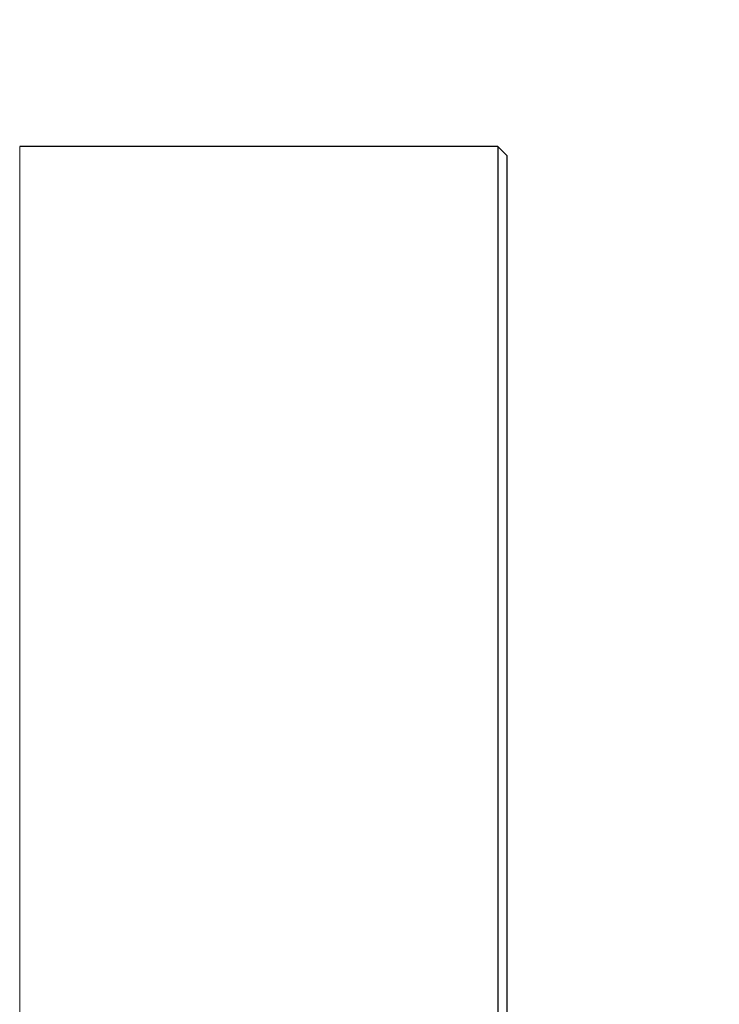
# Model space of a CAD drawing. Header units: inches. Extents: x 0 to 20790, y -12 to 14700.
# Tile 167 of 256: x 6316 to 6469, y 10402 to 10617. Entities that reach past the tile are written whole.
import ezdxf

# ---------------------------------------------------------------- set-up
doc = ezdxf.new("R2010")
doc.units = ezdxf.units.IN
doc.layers.add('1', color=7, linetype='Continuous', true_color=0xffffff)
doc.layers.add('254', color=7, linetype='Continuous', true_color=0xffffff)
doc.styles.add('latin_extended', font='simplex.shx')
doc.dimstyles.get("Standard").update_dxf_attribs({"dimtxt": 0.18, "dimasz": 0.18, "dimexe": 0.18, "dimexo": 0.0625, "dimgap": 0.09, "dimtad": 0, "dimtih": 1, "dimtoh": 1, "dimdec": 4, "dimzin": 0, "dimdsep": 46, "dimtxsty": 'Standard', "dimcen": 0.09, "dimadec": 0, "dimazin": 0, "dimtfac": 1, "dimtdec": 4, "dimtofl": 0, "dimtmove": 0, "dimatfit": 3, "dimfxl": 1, "dimtolj": 1, "dimtzin": 0, "dimarcsym": 0})

# ---------------------------------------------------------------- blocks, each defined once
blk = doc.blocks.new('_U2')
at = {"layer": '254', "color": 3, "linetype": 'Continuous', "lineweight": 13, "transparency": 16777216}
for p, q in [((7346.06, 11562.4), (7346.06, 8391.82)), ((658.56, 9851.46), (658.56, 8391.82)), ((781.06, 8426.82), (7223.56, 8426.82))]:
    blk.add_line(p, q, dxfattribs=at)
at = {"layer": '254', "color": 3, "transparency": 16777216}
for points in [[(781.06, 8447.23), (781.06, 8406.4), (658.56, 8426.82)], [(7223.56, 8406.4), (7223.56, 8447.23), (7346.06, 8426.82)]]:
    blk.add_solid(points, dxfattribs=at)
at = {"layer": 'Defpoints', "color": 0, "transparency": 16777216}
for p in [(7346.06, 11597.4), (658.56, 9886.46), (7346.06, 8426.82)]:
    blk.add_point(p, dxfattribs=at)
at = {"layer": '254', "color": 2, "lineweight": 13, "transparency": 16777216, "insert": (3786.47, 8610.57), "char_height": 122.5, "attachment_point": 1, "style": 'latin_extended'}
blk.add_mtext('\\A1;6687', dxfattribs=at)

msp = doc.modelspace()

# ---------------------------------------------------------------- linework, layer by layer
at = {"layer": '1', "color": 2, "linetype": 'Continuous', "lineweight": 25}
for p, q in [((6420.558, 10589.463), (6316.158, 10589.463)), ((6422.558, 10587.463), (6420.558, 10589.463)), ((6420.558, 10589.463), (6420.558, 9359.463)), ((6422.558, 10587.463), (6422.558, 9361.463))]:
    msp.add_line(p, q, dxfattribs=at)
at = {"layer": '1', "color": 110, "linetype": 'Continuous', "lineweight": 13}
msp.add_line((6316.158, 10589.463), (6316.158, 10059.443), dxfattribs=at)

# ---------------------------------------------------------------- dimensions: what is measured, and where the dimension line sits
at = {"layer": '254', "color": 2, "linetype": 'Continuous', "lineweight": 13}
dim = msp.add_linear_dim(base=(7346.05829, 8426.8167), p1=(658.5583, 9886.46316), p2=(7346.05829, 11597.40368), dimstyle='Standard', override={"dimscale": 35, "dimtxt": 3.5, "dimasz": 3.5, "dimexe": 1, "dimexo": 1, "dimgap": 1.75, "dimtad": 1, "dimtih": 1, "dimtoh": 0, "dimdec": 0, "dimlfac": 1, "dimzin": 8, "dimdsep": 46, "dimlunit": 2, "dimtxsty": 'latin_extended', "dimsah": 1, "dimse1": 0, "dimse2": 0, "dimsd1": 0, "dimsd2": 0, "dimclrd": 3, "dimclre": 3, "dimclrt": 2, "dimtol": 0, "dimtm": -0.1, "dimtfac": 0.714286, "dimtdec": 3, "dimtofl": 1, "dimtmove": 0, "dimtzin": 8, "dimlwd": 13, "dimlwe": 13}, dxfattribs=at)
dim.commit()
dim.dimension.update_dxf_attribs({"geometry": '_U2', "text_midpoint": (4002.3083, 8426.8167), "dimtype": 160})

doc.saveas('drawing.dxf')
